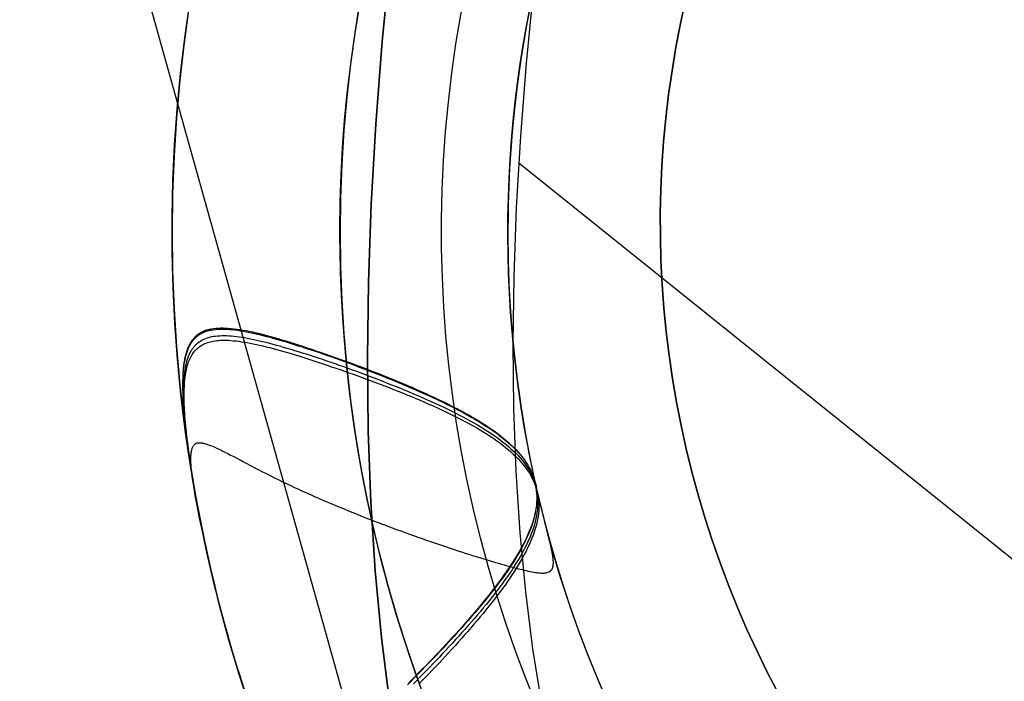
# Model space of a CAD drawing. Extents: x 5157 to 5867, y -156 to 1031.
# Tile 62 of 87: x 5523.38 to 5526.36, y 687.42 to 689.42. Entities that reach past the tile are written whole.
import ezdxf

# ---------------------------------------------------------------- set-up
doc = ezdxf.new("R2010")
doc.units = 0
doc.layers.add('1', color=7, linetype='CONTINUOUS')

msp = doc.modelspace()

# ---------------------------------------------------------------- linework, layer by layer
at = {"layer": '1', "color": 39}
msp.add_line((5519.1561, 705.9717, 26.2828), (5525.2976, 684.0135, 26.2828), dxfattribs=at)
at = {"layer": '1', "color": 35}
msp.add_line((5524.8905, 688.9897, 103.5073), (5529.3069, 685.4468, 103.5073), dxfattribs=at)
for points in [[(5524.761, 686.3324), (5524.7315, 686.4083), (5524.7034, 686.486), (5524.6767, 686.5653), (5524.6513, 686.6464), (5524.6274, 686.7292), (5524.6048, 686.8137), (5524.5835, 686.8999), (5524.5637, 686.9879), (5524.5452, 687.0775), (5524.5282, 687.1689), (5524.4981, 687.3569), (5524.4736, 687.5517), (5524.4546, 687.7533), (5524.4411, 687.9619), (5524.4332, 688.1773), (5524.4307, 688.3996), (5524.4338, 688.6288), (5524.4424, 688.8648), (5524.4564, 689.1077), (5524.4761, 689.3575), (5524.5012, 689.6142)], [(5524.5012, 689.6142), (5524.4761, 689.3575), (5524.4564, 689.1077), (5524.4424, 688.8648), (5524.4338, 688.6288), (5524.4307, 688.3996), (5524.4332, 688.1773), (5524.4411, 687.9619), (5524.4546, 687.7533), (5524.4736, 687.5517), (5524.4981, 687.3569), (5524.5282, 687.1689), (5524.5452, 687.0775), (5524.5637, 686.9879), (5524.5835, 686.8999), (5524.6048, 686.8137), (5524.6274, 686.7292), (5524.6513, 686.6464), (5524.6767, 686.5653), (5524.7034, 686.486), (5524.7315, 686.4083), (5524.761, 686.3324)], [(5524.9594, 687.3506), (5524.9327, 687.5173), (5524.911, 687.6902), (5524.8941, 687.8691), (5524.8822, 688.0541), (5524.8751, 688.2453), (5524.8729, 688.4425), (5524.8756, 688.6458), (5524.8833, 688.8552), (5524.8958, 689.0707), (5524.9132, 689.2924), (5524.9354, 689.5201)]]:
    msp.add_lwpolyline(points, dxfattribs=at)
for points in [[(5523.9474, 687.7956, 104.0162), (5523.9421, 687.8194, 104.016), (5523.9377, 687.8397, 104.0154), (5523.9334, 687.8593, 104.0144), (5523.9294, 687.8782, 104.0131), (5523.9256, 687.8963, 104.0114), (5523.922, 687.9136, 104.0094), (5523.9186, 687.9303, 104.0071), (5523.9154, 687.9462, 104.0044), (5523.9125, 687.9614, 104.0014), (5523.9098, 687.9759, 103.9981), (5523.9073, 687.9897, 103.9944), (5523.9062, 687.9964, 103.9925), (5523.9051, 688.0029, 103.9905), (5523.9041, 688.0092, 103.9884), (5523.9031, 688.0154, 103.9862), (5523.9022, 688.0214, 103.984), (5523.9013, 688.0272, 103.9817), (5523.9005, 688.0329, 103.9793), (5523.8998, 688.0384, 103.9768), (5523.8991, 688.0437, 103.9743), (5523.8985, 688.0489, 103.9717), (5523.8979, 688.054, 103.969), (5523.8974, 688.0588, 103.9663), (5523.8969, 688.0636, 103.9635), (5523.8966, 688.0681, 103.9606), (5523.8962, 688.0726, 103.9577), (5523.896, 688.0768, 103.9547), (5523.8957, 688.081, 103.9517), (5523.8956, 688.0849, 103.9485), (5523.8955, 688.0888, 103.9454), (5523.8955, 688.0924, 103.9421), (5523.8955, 688.096, 103.9388), (5523.8956, 688.0994, 103.9354), (5523.8958, 688.1026, 103.932), (5523.896, 688.1057, 103.9285), (5523.8962, 688.1087, 103.925), (5523.8966, 688.1116, 103.9214), (5523.897, 688.1143, 103.9177), (5523.8974, 688.1168, 103.914), (5523.898, 688.1193, 103.9102), (5523.8985, 688.1216, 103.9064), (5523.8992, 688.1237, 103.9025), (5523.8999, 688.1258, 103.8986), (5523.9007, 688.1277, 103.8946), (5523.9015, 688.1295, 103.8905), (5523.9024, 688.1311, 103.8865), (5523.9034, 688.1326, 103.8823), (5523.9044, 688.1341, 103.8781), (5523.9055, 688.1353, 103.8739), (5523.9066, 688.1365, 103.8696), (5523.9078, 688.1375, 103.8653), (5523.9091, 688.1385, 103.8609), (5523.9105, 688.1393, 103.8565), (5523.9119, 688.14, 103.8521), (5523.9134, 688.1405, 103.8476), (5523.915, 688.141, 103.843), (5523.9167, 688.1414, 103.8385), (5523.9184, 688.1416, 103.8338), (5523.9203, 688.1418, 103.8292), (5523.9222, 688.1418, 103.8245), (5523.9242, 688.1417, 103.8198), (5523.9263, 688.1416, 103.8151), (5523.9285, 688.1413, 103.8103), (5523.9308, 688.141, 103.8056), (5523.9332, 688.1405, 103.8008), (5523.9357, 688.1399, 103.7959), (5523.9382, 688.1393, 103.7911), (5523.9408, 688.1386, 103.7862), (5523.9436, 688.1377, 103.7814), (5523.9464, 688.1368, 103.7765), (5523.9493, 688.1358, 103.7716), (5523.9553, 688.1335, 103.7618), (5523.9617, 688.1309, 103.7519), (5523.9684, 688.128, 103.7421), (5523.9755, 688.1248, 103.7323), (5523.983, 688.1213, 103.7225), (5523.9907, 688.1175, 103.7127), (5523.9989, 688.1134, 103.703), (5524.0073, 688.1091, 103.6934), (5524.0161, 688.1046, 103.6838), (5524.0253, 688.0998, 103.6744), (5524.0348, 688.0948, 103.665), (5524.0447, 688.0896, 103.6558), (5524.0549, 688.0842, 103.6468), (5524.0654, 688.0786, 103.6379), (5524.0763, 688.0729, 103.6291), (5524.0876, 688.067, 103.6206), (5524.0991, 688.0609, 103.6123), (5524.1111, 688.0548, 103.6041), (5524.1234, 688.0485, 103.5963), (5524.136, 688.0421, 103.5886), (5524.1489, 688.0356, 103.5813), (5524.1623, 688.0291, 103.5742), (5524.1759, 688.0224, 103.5674), (5524.1872, 688.0171, 103.5622), (5524.1986, 688.0117, 103.5571), (5524.2102, 688.0063, 103.5524), (5524.2219, 688.0008, 103.5478), (5524.2339, 687.9954, 103.5435), (5524.246, 687.9899, 103.5395), (5524.2582, 687.9845, 103.5356), (5524.2705, 687.979, 103.532), (5524.283, 687.9735, 103.5287), (5524.2956, 687.9681, 103.5256), (5524.3083, 687.9626, 103.5227), (5524.3211, 687.9572, 103.5201), (5524.334, 687.9518, 103.5177), (5524.347, 687.9463, 103.5156), (5524.3601, 687.941, 103.5138), (5524.3732, 687.9356, 103.5122), (5524.3863, 687.9303, 103.5108), (5524.3995, 687.9249, 103.5097), (5524.4128, 687.9197, 103.5089), (5524.426, 687.9144, 103.5083), (5524.4393, 687.9092, 103.508), (5524.4526, 687.9041, 103.508), (5524.4659, 687.899, 103.5082), (5524.4792, 687.8939, 103.5088), (5524.4924, 687.8889, 103.5095), (5524.5057, 687.884, 103.5106), (5524.5188, 687.8791, 103.5119), (5524.532, 687.8743, 103.5135), (5524.5451, 687.8695, 103.5154), (5524.5581, 687.8649, 103.5175), (5524.571, 687.8603, 103.52), (5524.5839, 687.8557, 103.5227), (5524.5967, 687.8513, 103.5257), (5524.6093, 687.8469, 103.529), (5524.6218, 687.8426, 103.5325), (5524.6342, 687.8384, 103.5363), (5524.6464, 687.8342, 103.5403), (5524.6585, 687.8301, 103.5446), (5524.6705, 687.8261, 103.5491), (5524.6823, 687.8222, 103.5538), (5524.6939, 687.8184, 103.5587), (5524.7054, 687.8146, 103.5638), (5524.7167, 687.8109, 103.5691), (5524.7278, 687.8073, 103.5746), (5524.7387, 687.8038, 103.5804), (5524.7495, 687.8004, 103.5862), (5524.7601, 687.7971, 103.5923), (5524.7705, 687.7938, 103.5985), (5524.7807, 687.7907, 103.6049), (5524.7906, 687.7876, 103.6114), (5524.8004, 687.7847, 103.618), (5524.81, 687.7818, 103.6248), (5524.8193, 687.7791, 103.6317), (5524.8285, 687.7764, 103.6388), (5524.8374, 687.7738, 103.6459), (5524.846, 687.7714, 103.6532), (5524.8545, 687.769, 103.6605), (5524.8626, 687.7668, 103.668), (5524.8706, 687.7647, 103.6755), (5524.8783, 687.7626, 103.6831), (5524.8857, 687.7607, 103.6908), (5524.8929, 687.7589, 103.6985), (5524.8998, 687.7572, 103.7063), (5524.9064, 687.7556, 103.7141), (5524.9128, 687.7542, 103.722), (5524.9189, 687.7528, 103.7299), (5524.9247, 687.7516, 103.7377), (5524.9303, 687.7505, 103.7456), (5524.9356, 687.7496, 103.7535), (5524.9407, 687.7487, 103.7614), (5524.9455, 687.7481, 103.7692), (5524.9501, 687.7475, 103.777), (5524.9544, 687.7471, 103.7848), (5524.9585, 687.7469, 103.7926), (5524.9623, 687.7468, 103.8003), (5524.966, 687.7469, 103.808), (5524.9694, 687.7472, 103.8156), (5524.9725, 687.7476, 103.8231), (5524.9755, 687.7482, 103.8306), (5524.9782, 687.749, 103.838), (5524.9807, 687.75, 103.8454), (5524.9819, 687.7505, 103.849), (5524.983, 687.7511, 103.8526), (5524.984, 687.7518, 103.8562), (5524.9851, 687.7525, 103.8598), (5524.986, 687.7532, 103.8633), (5524.9869, 687.754, 103.8669), (5524.9878, 687.7549, 103.8703), (5524.9886, 687.7558, 103.8738), (5524.9893, 687.7568, 103.8773), (5524.99, 687.7578, 103.8807), (5524.9907, 687.7589, 103.884), (5524.9913, 687.76, 103.8874), (5524.9919, 687.7612, 103.8907), (5524.9924, 687.7624, 103.894), (5524.9928, 687.7637, 103.8973), (5524.9932, 687.765, 103.9005), (5524.9936, 687.7664, 103.9037), (5524.9939, 687.7679, 103.9068), (5524.9942, 687.7694, 103.91), (5524.9944, 687.771, 103.9131), (5524.9946, 687.7726, 103.9161), (5524.9947, 687.7743, 103.9191), (5524.9948, 687.7761, 103.9221), (5524.9948, 687.7779, 103.925), (5524.9948, 687.7798, 103.9279), (5524.9948, 687.7817, 103.9308), (5524.9947, 687.7837, 103.9336), (5524.9945, 687.7858, 103.9364), (5524.9943, 687.7879, 103.9391), (5524.9941, 687.7901, 103.9418), (5524.9938, 687.7924, 103.9444), (5524.9935, 687.7947, 103.947), (5524.9932, 687.7972, 103.9496), (5524.9928, 687.7998, 103.952), (5524.9923, 687.8024, 103.9544), (5524.9919, 687.8051, 103.9568), (5524.9914, 687.808, 103.9591), (5524.9908, 687.8109, 103.9613), (5524.9902, 687.8139, 103.9635), (5524.9896, 687.817, 103.9657), (5524.9889, 687.8202, 103.9678), (5524.9882, 687.8234, 103.9698), (5524.9875, 687.8268, 103.9718), (5524.9867, 687.8302, 103.9737), (5524.9859, 687.8337, 103.9756), (5524.9851, 687.8373, 103.9774), (5524.9843, 687.841, 103.9792), (5524.9834, 687.8448, 103.981), (5524.9824, 687.8487, 103.9826), (5524.9815, 687.8526, 103.9843), (5524.9795, 687.8607, 103.9874), (5524.9775, 687.8691, 103.9904), (5524.9753, 687.8778, 103.9931), (5524.973, 687.8869, 103.9957), (5524.9707, 687.8962, 103.9981), (5524.9683, 687.9058, 104.0004), (5524.9658, 687.9157, 104.0024), (5524.9632, 687.9259, 104.0043), (5524.9606, 687.9363, 104.0061), (5524.958, 687.947, 104.0077), (5524.9525, 687.9692, 104.0104), (5524.947, 687.9924, 104.0126), (5524.9413, 688.0166, 104.0142), (5524.9357, 688.0416, 104.0154), (5524.9301, 688.0675, 104.016), (5524.9247, 688.0942, 104.0162), (5524.9047, 688.2029, 104.0162), (5524.8883, 688.3122, 104.0162), (5524.8753, 688.422, 104.0162), (5524.8659, 688.5321, 104.0162), (5524.8599, 688.6425, 104.0162), (5524.8574, 688.7529, 104.0162), (5524.8583, 688.8635, 104.0162), (5524.8628, 688.9739, 104.0162), (5524.8706, 689.0842, 104.0162), (5524.8819, 689.1941, 104.0162), (5524.8967, 689.3036, 104.0162), (5524.9149, 689.4126, 104.0162), (5524.9365, 689.521, 104.0162)], [(5523.9488, 687.7895, 104.0163), (5523.9405, 687.8271, 104.0166), (5523.9326, 687.8642, 104.0176), (5523.9252, 687.9007, 104.0192), (5523.9182, 687.9366, 104.0215), (5523.9117, 687.9718, 104.0244), (5523.9057, 688.0062, 104.0279), (5523.9001, 688.0396, 104.032), (5523.895, 688.0721, 104.0367), (5523.8903, 688.1035, 104.0421), (5523.8862, 688.1338, 104.048), (5523.8826, 688.1628, 104.0545), (5523.8794, 688.1905, 104.0615), (5523.878, 688.2038, 104.0652), (5523.8768, 688.2168, 104.0691), (5523.8757, 688.2294, 104.0731), (5523.8747, 688.2417, 104.0773), (5523.8738, 688.2535, 104.0815), (5523.8731, 688.265, 104.086), (5523.8725, 688.276, 104.0905), (5523.872, 688.2866, 104.0952), (5523.8717, 688.298, 104.1006), (5523.8715, 688.3091, 104.1062), (5523.8714, 688.3198, 104.1119), (5523.8715, 688.3302, 104.1178), (5523.8718, 688.3402, 104.1238), (5523.8722, 688.3498, 104.13), (5523.8728, 688.3591, 104.1363), (5523.8735, 688.368, 104.1428), (5523.8745, 688.3766, 104.1494), (5523.8756, 688.3848, 104.1561), (5523.8762, 688.3888, 104.1595), (5523.8769, 688.3927, 104.1629), (5523.8776, 688.3965, 104.1664), (5523.8784, 688.4002, 104.1699), (5523.8792, 688.4039, 104.1734), (5523.8801, 688.4075, 104.1769), (5523.881, 688.411, 104.1805), (5523.8819, 688.4144, 104.1841), (5523.8829, 688.4177, 104.1877), (5523.884, 688.4209, 104.1913), (5523.8851, 688.4241, 104.195), (5523.8863, 688.4272, 104.1987), (5523.8875, 688.4302, 104.2024), (5523.8887, 688.4331, 104.2061), (5523.89, 688.4359, 104.2099), (5523.8914, 688.4387, 104.2136), (5523.8928, 688.4414, 104.2174), (5523.8943, 688.444, 104.2212), (5523.8958, 688.4465, 104.225), (5523.8974, 688.449, 104.2289), (5523.899, 688.4514, 104.2327), (5523.9007, 688.4537, 104.2366), (5523.9024, 688.4559, 104.2404), (5523.9042, 688.458, 104.2443), (5523.906, 688.4601, 104.2482), (5523.9079, 688.4621, 104.2522), (5523.9099, 688.464, 104.2561), (5523.9119, 688.4659, 104.26), (5523.914, 688.4677, 104.264), (5523.9161, 688.4694, 104.2679), (5523.9183, 688.471, 104.2719), (5523.9205, 688.4726, 104.2759), (5523.9228, 688.4741, 104.2799), (5523.9252, 688.4755, 104.2839), (5523.9276, 688.4768, 104.2878), (5523.9301, 688.4781, 104.2918), (5523.9327, 688.4793, 104.2959), (5523.9353, 688.4805, 104.2999), (5523.9379, 688.4815, 104.3039), (5523.9406, 688.4825, 104.3079), (5523.9434, 688.4835, 104.3119), (5523.9463, 688.4843, 104.3159), (5523.9492, 688.4851, 104.3199), (5523.9522, 688.4858, 104.324), (5523.9552, 688.4865, 104.328), (5523.9583, 688.4871, 104.332), (5523.9648, 688.4881, 104.34), (5523.9715, 688.4889, 104.3479), (5523.9785, 688.4894, 104.3559), (5523.9858, 688.4896, 104.3637), (5523.9933, 688.4896, 104.3715), (5524.0011, 688.4894, 104.3792), (5524.0091, 688.4889, 104.3868), (5524.0175, 688.4883, 104.3943), (5524.026, 688.4874, 104.4017), (5524.0349, 688.4862, 104.409), (5524.044, 688.4849, 104.4162), (5524.0533, 688.4834, 104.4232), (5524.0629, 688.4816, 104.4301), (5524.0727, 688.4797, 104.4368), (5524.0828, 688.4775, 104.4434), (5524.0931, 688.4752, 104.4498), (5524.1036, 688.4727, 104.456), (5524.1144, 688.47, 104.462), (5524.1254, 688.4671, 104.4678), (5524.1366, 688.4641, 104.4733), (5524.1481, 688.4609, 104.4787), (5524.1598, 688.4575, 104.4838), (5524.1717, 688.454, 104.4886), (5524.1838, 688.4504, 104.4932), (5524.1961, 688.4465, 104.4975), (5524.2087, 688.4426, 104.5016), (5524.2214, 688.4385, 104.5054), (5524.2343, 688.4343, 104.5088), (5524.2475, 688.4299, 104.512), (5524.2609, 688.4254, 104.5148), (5524.2744, 688.4208, 104.5173), (5524.2881, 688.4161, 104.5195), (5524.302, 688.4113, 104.5213), (5524.3161, 688.4064, 104.5227), (5524.3303, 688.4014, 104.5237), (5524.3446, 688.3963, 104.5244), (5524.359, 688.3911, 104.5246), (5524.3735, 688.3858, 104.5245), (5524.3881, 688.3805, 104.524), (5524.4028, 688.375, 104.5232), (5524.4176, 688.3695, 104.5219), (5524.4324, 688.3638, 104.5203), (5524.4472, 688.3582, 104.5182), (5524.462, 688.3524, 104.5158), (5524.4769, 688.3465, 104.513), (5524.4917, 688.3406, 104.5098), (5524.5065, 688.3346, 104.5062), (5524.5213, 688.3285, 104.5022), (5524.536, 688.3224, 104.4979), (5524.5507, 688.3162, 104.4931), (5524.5653, 688.3099, 104.4879), (5524.5798, 688.3036, 104.4824), (5524.5942, 688.2972, 104.4764), (5524.6085, 688.2908, 104.47), (5524.6226, 688.2843, 104.4632), (5524.6367, 688.2777, 104.4561), (5524.6505, 688.2711, 104.4485), (5524.6642, 688.2645, 104.4405), (5524.6777, 688.2578, 104.4321), (5524.6911, 688.251, 104.4233), (5524.7042, 688.2442, 104.4141), (5524.7171, 688.2374, 104.4045), (5524.7298, 688.2305, 104.3945), (5524.7413, 688.224, 104.3848), (5524.7526, 688.2175, 104.3747), (5524.7637, 688.211, 104.3644), (5524.7745, 688.2044, 104.3537), (5524.785, 688.1977, 104.3427), (5524.7952, 688.191, 104.3314), (5524.8052, 688.1843, 104.3199), (5524.8148, 688.1775, 104.3081), (5524.8242, 688.1706, 104.296), (5524.8332, 688.1637, 104.2837), (5524.842, 688.1567, 104.2712), (5524.8504, 688.1497, 104.2585), (5524.8585, 688.1426, 104.2455), (5524.8663, 688.1354, 104.2324), (5524.8738, 688.1282, 104.2191), (5524.8809, 688.1209, 104.2056), (5524.8877, 688.1135, 104.1919), (5524.8941, 688.1061, 104.1781), (5524.9002, 688.0986, 104.1641), (5524.9059, 688.091, 104.1501), (5524.9113, 688.0833, 104.1359), (5524.9163, 688.0756, 104.1216), (5524.9209, 688.0678, 104.1072), (5524.9251, 688.0599, 104.0927), (5524.9289, 688.0519, 104.0782), (5524.9324, 688.0439, 104.0636), (5524.9355, 688.0357, 104.049), (5524.9381, 688.0275, 104.0343), (5524.9404, 688.0192, 104.0196), (5524.9422, 688.0108, 104.0049), (5524.9436, 688.0023, 103.9902), (5524.9446, 687.9938, 103.9755), (5524.9452, 687.9851, 103.9608), (5524.9453, 687.9763, 103.9462), (5524.9451, 687.9674, 103.9317), (5524.9444, 687.9585, 103.9173), (5524.9434, 687.9494, 103.9029), (5524.9419, 687.9402, 103.8887), (5524.9401, 687.9309, 103.8746), (5524.9379, 687.9216, 103.8607), (5524.9354, 687.9121, 103.8468), (5524.9325, 687.9025, 103.8332), (5524.9293, 687.8929, 103.8197), (5524.9257, 687.8832, 103.8063), (5524.9218, 687.8734, 103.7931), (5524.9175, 687.8635, 103.7802), (5524.913, 687.8535, 103.7674), (5524.9081, 687.8435, 103.7548), (5524.9029, 687.8334, 103.7425), (5524.8975, 687.8232, 103.7303), (5524.8917, 687.8129, 103.7185), (5524.8857, 687.8026, 103.7068), (5524.8794, 687.7922, 103.6954), (5524.8728, 687.7817, 103.6843), (5524.866, 687.7712, 103.6735), (5524.8589, 687.7606, 103.663), (5524.8515, 687.75, 103.6527), (5524.844, 687.7393, 103.6428), (5524.8362, 687.7285, 103.6331), (5524.8282, 687.7177, 103.6239), (5524.82, 687.7068, 103.6149), (5524.8115, 687.6959, 103.6063), (5524.8029, 687.6849, 103.598), (5524.7941, 687.6739, 103.5902), (5524.7851, 687.6629, 103.5826), (5524.776, 687.6518, 103.5755), (5524.7668, 687.6407, 103.5688), (5524.7574, 687.6296, 103.5624), (5524.7479, 687.6185, 103.5564), (5524.7383, 687.6074, 103.5507), (5524.7286, 687.5963, 103.5454), (5524.7188, 687.5852, 103.5405), (5524.7089, 687.5741, 103.5359), (5524.699, 687.563, 103.5317), (5524.689, 687.552, 103.5279), (5524.6789, 687.541, 103.5244), (5524.6688, 687.5301, 103.5212), (5524.6587, 687.5192, 103.5184), (5524.6485, 687.5084, 103.5159), (5524.6383, 687.4976, 103.5138), (5524.6281, 687.4869, 103.512), (5524.6179, 687.4762, 103.5105), (5524.6076, 687.4657, 103.5094), (5524.5974, 687.4552, 103.5086), (5524.5872, 687.4449, 103.5081), (5524.5771, 687.4346, 103.508), (5524.5669, 687.4244, 103.5081), (5524.5568, 687.4144, 103.5086)], [(5524.0541, 687.4072, 103.9748), (5524.0494, 687.4209, 103.9785), (5524.0448, 687.435, 103.9821), (5524.0354, 687.4645, 103.9888), (5524.0259, 687.4955, 103.9947), (5524.0161, 687.5281, 104), (5524.0063, 687.5625, 104.0045), (5523.9964, 687.5988, 104.0082), (5523.9865, 687.6366, 104.0113), (5523.9767, 687.6757, 104.0135), (5523.9669, 687.7158, 104.0151), (5523.9574, 687.7566, 104.0159), (5523.9482, 687.7977, 104.016), (5523.9392, 687.839, 104.0154), (5523.9306, 687.8801, 104.014), (5523.9224, 687.9207, 104.0119), (5523.9147, 687.9605, 104.0091), (5523.9076, 687.9992, 104.0056), (5523.9011, 688.0366, 104.0014), (5523.8952, 688.0723, 103.9964), (5523.8901, 688.1061, 103.9907), (5523.8878, 688.1222, 103.9876), (5523.8857, 688.1376, 103.9844), (5523.8838, 688.1526, 103.9809), (5523.8821, 688.1672, 103.9773), (5523.8804, 688.1815, 103.9735), (5523.8789, 688.1953, 103.9695), (5523.8775, 688.2088, 103.9654), (5523.8763, 688.222, 103.9611), (5523.8751, 688.2348, 103.9566), (5523.8742, 688.2472, 103.952), (5523.8734, 688.2593, 103.9472), (5523.8727, 688.2711, 103.9423), (5523.8721, 688.2825, 103.9372), (5523.8717, 688.2935, 103.932), (5523.8715, 688.3042, 103.9266), (5523.8714, 688.3146, 103.9212), (5523.8715, 688.3247, 103.9155), (5523.8717, 688.3344, 103.9098), (5523.8721, 688.3437, 103.9039), (5523.8726, 688.3528, 103.8979), (5523.8733, 688.3615, 103.8918), (5523.8742, 688.3699, 103.8855), (5523.8752, 688.378, 103.8792), (5523.8764, 688.3858, 103.8727), (5523.8778, 688.3932, 103.8661), (5523.8786, 688.3968, 103.8628), (5523.8794, 688.4004, 103.8594), (5523.8802, 688.4038, 103.8561), (5523.8811, 688.4072, 103.8526), (5523.882, 688.4105, 103.8492), (5523.883, 688.4137, 103.8458), (5523.884, 688.4169, 103.8423), (5523.8851, 688.42, 103.8388), (5523.8862, 688.423, 103.8353), (5523.8873, 688.4259, 103.8317), (5523.8886, 688.4287, 103.8281), (5523.8898, 688.4315, 103.8245), (5523.8911, 688.4342, 103.8209), (5523.8924, 688.4368, 103.8173), (5523.8938, 688.4394, 103.8136), (5523.8953, 688.4419, 103.81), (5523.8967, 688.4443, 103.8063), (5523.8983, 688.4466, 103.8026), (5523.8999, 688.4489, 103.7988), (5523.9015, 688.4511, 103.7951), (5523.9032, 688.4532, 103.7913), (5523.9049, 688.4552, 103.7875), (5523.9067, 688.4572, 103.7837), (5523.9086, 688.4591, 103.7799), (5523.9105, 688.461, 103.7761), (5523.9125, 688.4627, 103.7723), (5523.9145, 688.4644, 103.7684), (5523.9165, 688.4661, 103.7646), (5523.9187, 688.4676, 103.7607), (5523.9209, 688.4691, 103.7568), (5523.9231, 688.4706, 103.7529), (5523.9254, 688.472, 103.749), (5523.9278, 688.4733, 103.7452), (5523.9302, 688.4745, 103.7413), (5523.9326, 688.4757, 103.7374), (5523.9352, 688.4768, 103.7335), (5523.9404, 688.4788, 103.7257), (5523.9458, 688.4806, 103.7179), (5523.9515, 688.4821, 103.7101), (5523.9574, 688.4834, 103.7024), (5523.9635, 688.4845, 103.6946), (5523.9698, 688.4853, 103.687), (5523.9764, 688.4858, 103.6793), (5523.9832, 688.4862, 103.6717), (5523.9903, 688.4863, 103.6642), (5523.9976, 688.4863, 103.6568), (5524.0051, 688.486, 103.6494), (5524.0129, 688.4854, 103.6421), (5524.0209, 688.4847, 103.6349), (5524.0291, 688.4838, 103.6279), (5524.0376, 688.4827, 103.6209), (5524.0463, 688.4813, 103.6141), (5524.0552, 688.4798, 103.6074), (5524.0644, 688.4781, 103.6008), (5524.0739, 688.4762, 103.5943), (5524.0835, 688.4742, 103.5881), (5524.0935, 688.4719, 103.582), (5524.1036, 688.4695, 103.576), (5524.1141, 688.4669, 103.5702), (5524.1247, 688.4642, 103.5647), (5524.1357, 688.4613, 103.5593), (5524.1468, 688.4582, 103.5542), (5524.1582, 688.455, 103.5493), (5524.1698, 688.4517, 103.5447), (5524.1816, 688.4482, 103.5403), (5524.1937, 688.4446, 103.5361), (5524.2059, 688.4409, 103.5322), (5524.2183, 688.437, 103.5286), (5524.2308, 688.433, 103.5252), (5524.2436, 688.4289, 103.5222), (5524.2565, 688.4246, 103.5194), (5524.2695, 688.4203, 103.5169), (5524.2827, 688.4158, 103.5147), (5524.296, 688.4112, 103.5128), (5524.3095, 688.4066, 103.5112), (5524.323, 688.4018, 103.5099), (5524.3367, 688.3969, 103.5089), (5524.3505, 688.3919, 103.5083), (5524.3643, 688.3869, 103.508), (5524.3782, 688.3817, 103.508), (5524.3922, 688.3765, 103.5084), (5524.4063, 688.3712, 103.5091), (5524.4204, 688.3658, 103.5102), (5524.4346, 688.3603, 103.5117), (5524.4488, 688.3548, 103.5135), (5524.463, 688.3492, 103.5157), (5524.4772, 688.3435, 103.5183), (5524.4914, 688.3378, 103.5213), (5524.5057, 688.332, 103.5247), (5524.5199, 688.3262, 103.5285), (5524.5341, 688.3203, 103.5327), (5524.5483, 688.3144, 103.5373), (5524.5624, 688.3084, 103.5423), (5524.5764, 688.3024, 103.5477), (5524.5903, 688.2963, 103.5536), (5524.6041, 688.2902, 103.5598), (5524.6178, 688.2841, 103.5665), (5524.6313, 688.2779, 103.5735), (5524.6447, 688.2716, 103.5809), (5524.658, 688.2653, 103.5887), (5524.6711, 688.2589, 103.5968), (5524.684, 688.2525, 103.6053), (5524.6967, 688.2461, 103.6141), (5524.7092, 688.2396, 103.6233), (5524.7215, 688.233, 103.6328), (5524.7336, 688.2264, 103.6427), (5524.7455, 688.2197, 103.6528), (5524.7571, 688.213, 103.6633), (5524.7685, 688.2062, 103.674), (5524.7796, 688.1993, 103.6851), (5524.7904, 688.1924, 103.6965), (5524.801, 688.1855, 103.7081), (5524.8113, 688.1785, 103.72), (5524.8212, 688.1714, 103.7322), (5524.8308, 688.1642, 103.7446), (5524.8401, 688.157, 103.7573), (5524.8491, 688.1498, 103.7702), (5524.8577, 688.1424, 103.7834), (5524.8659, 688.135, 103.7968), (5524.8738, 688.1276, 103.8104), (5524.8813, 688.1201, 103.8243), (5524.8883, 688.1125, 103.8383), (5524.895, 688.1048, 103.8526), (5524.9013, 688.0971, 103.867), (5524.9071, 688.0893, 103.8816), (5524.9125, 688.0813, 103.8963), (5524.9174, 688.0733, 103.9111), (5524.9219, 688.0653, 103.926), (5524.926, 688.0571, 103.941), (5524.9297, 688.0488, 103.956), (5524.933, 688.0405, 103.9711), (5524.9358, 688.032, 103.9863), (5524.9383, 688.0235, 104.0015), (5524.9403, 688.0149, 104.0167), (5524.9419, 688.0061, 104.0319), (5524.9431, 687.9973, 104.0471), (5524.9439, 687.9884, 104.0622), (5524.9444, 687.9794, 104.0773), (5524.9444, 687.9704, 104.0924), (5524.944, 687.9612, 104.1074), (5524.9432, 687.9519, 104.1223), (5524.9421, 687.9426, 104.1371), (5524.9406, 687.9331, 104.1518), (5524.9386, 687.9235, 104.1664), (5524.9363, 687.9139, 104.1808), (5524.9337, 687.9042, 104.1951), (5524.9306, 687.8943, 104.2092), (5524.9272, 687.8844, 104.2232), (5524.9234, 687.8744, 104.2369), (5524.9192, 687.8643, 104.2504), (5524.9147, 687.8541, 104.2637), (5524.9098, 687.8438, 104.2768), (5524.9046, 687.8333, 104.2896), (5524.899, 687.8228, 104.3021), (5524.8931, 687.8122, 104.3144), (5524.8865, 687.8011, 104.3268), (5524.8797, 687.7899, 104.3389), (5524.8726, 687.7787, 104.3506), (5524.8651, 687.7673, 104.3619), (5524.8574, 687.7558, 104.3729), (5524.8494, 687.7443, 104.3835), (5524.8411, 687.7327, 104.3938), (5524.8326, 687.7211, 104.4037), (5524.8238, 687.7094, 104.4132), (5524.8148, 687.6976, 104.4224), (5524.8056, 687.6858, 104.4312), (5524.7962, 687.674, 104.4396), (5524.7867, 687.6622, 104.4476), (5524.7769, 687.6503, 104.4553), (5524.767, 687.6384, 104.4626), (5524.7569, 687.6265, 104.4694), (5524.7467, 687.6147, 104.4759), (5524.7363, 687.6028, 104.4821), (5524.7258, 687.5909, 104.4878), (5524.7153, 687.5791, 104.4931), (5524.7046, 687.5673, 104.498), (5524.6939, 687.5555, 104.5025), (5524.683, 687.5437, 104.5067), (5524.6722, 687.532, 104.5104), (5524.6613, 687.5204, 104.5137), (5524.6503, 687.5088, 104.5166), (5524.6393, 687.4973, 104.519), (5524.6284, 687.4859, 104.5211), (5524.6174, 687.4745, 104.5228), (5524.6064, 687.4632, 104.524), (5524.5955, 687.452, 104.5248), (5524.5846, 687.4409, 104.5252), (5524.5738, 687.43, 104.5251), (5524.5631, 687.4191, 104.5247), (5524.5524, 687.4084, 104.5239)], [(5523.9541, 687.766, 104.0162), (5523.9458, 687.8026, 104.0165), (5523.938, 687.8386, 104.0174), (5523.9306, 687.8738, 104.0188), (5523.9236, 687.9083, 104.0208), (5523.9171, 687.9419, 104.0234), (5523.9111, 687.9746, 104.0266), (5523.9055, 688.0064, 104.0303), (5523.9004, 688.0373, 104.0345), (5523.8957, 688.0671, 104.0393), (5523.8915, 688.0959, 104.0446), (5523.8878, 688.1235, 104.0505), (5523.8845, 688.15, 104.0569), (5523.8816, 688.1753, 104.0637), (5523.8804, 688.1874, 104.0673), (5523.8792, 688.1993, 104.0711), (5523.8782, 688.2108, 104.075), (5523.8773, 688.222, 104.0789), (5523.8765, 688.2329, 104.0831), (5523.8758, 688.2434, 104.0873), (5523.8752, 688.2543, 104.0919), (5523.8747, 688.2648, 104.0967), (5523.8743, 688.2751, 104.1016), (5523.8741, 688.2851, 104.1067), (5523.874, 688.2948, 104.1119), (5523.874, 688.3042, 104.1172), (5523.8742, 688.3132, 104.1226), (5523.8745, 688.322, 104.1281), (5523.8749, 688.3306, 104.1338), (5523.8755, 688.3388, 104.1396), (5523.8762, 688.3467, 104.1454), (5523.8771, 688.3544, 104.1514), (5523.8781, 688.3618, 104.1575), (5523.8792, 688.3689, 104.1636), (5523.8805, 688.3758, 104.1699), (5523.882, 688.3823, 104.1762), (5523.8836, 688.3886, 104.1827), (5523.8854, 688.3947, 104.1892), (5523.8874, 688.4005, 104.1957), (5523.8895, 688.406, 104.2024), (5523.8906, 688.4086, 104.2058), (5523.8918, 688.4112, 104.2091), (5523.893, 688.4138, 104.2125), (5523.8942, 688.4162, 104.2159), (5523.8955, 688.4186, 104.2193), (5523.8969, 688.421, 104.2228), (5523.8982, 688.4232, 104.2262), (5523.8997, 688.4255, 104.2297), (5523.9011, 688.4276, 104.2332), (5523.9027, 688.4297, 104.2367), (5523.9042, 688.4317, 104.2402), (5523.9058, 688.4337, 104.2437), (5523.9075, 688.4356, 104.2472), (5523.9091, 688.4375, 104.2507), (5523.9109, 688.4392, 104.2543), (5523.9127, 688.441, 104.2578), (5523.9145, 688.4426, 104.2614), (5523.9164, 688.4442, 104.265), (5523.9203, 688.4473, 104.2722), (5523.9244, 688.4501, 104.2794), (5523.9287, 688.4527, 104.2866), (5523.9332, 688.455, 104.2939), (5523.9379, 688.4571, 104.3012), (5523.9428, 688.459, 104.3085), (5523.9479, 688.4607, 104.3158), (5523.9532, 688.4621, 104.3231), (5523.9588, 688.4634, 104.3303), (5523.9646, 688.4644, 104.3376), (5523.9705, 688.4652, 104.3448), (5523.9767, 688.4658, 104.3519), (5523.9831, 688.4663, 104.3591), (5523.9897, 688.4665, 104.3661), (5523.9965, 688.4665, 104.3732), (5524.0036, 688.4664, 104.3801), (5524.0108, 688.466, 104.387), (5524.0182, 688.4655, 104.3938), (5524.0259, 688.4648, 104.4005), (5524.0337, 688.4639, 104.4071), (5524.0418, 688.4629, 104.4136), (5524.05, 688.4616, 104.42), (5524.0585, 688.4603, 104.4263), (5524.0672, 688.4587, 104.4324), (5524.076, 688.457, 104.4385), (5524.0851, 688.4551, 104.4443), (5524.0944, 688.4531, 104.4501), (5524.1039, 688.4509, 104.4557), (5524.1136, 688.4486, 104.4611), (5524.1235, 688.4462, 104.4664), (5524.1335, 688.4436, 104.4714), (5524.1438, 688.4408, 104.4763), (5524.1543, 688.438, 104.481), (5524.165, 688.435, 104.4856), (5524.1759, 688.4319, 104.4899), (5524.187, 688.4286, 104.494), (5524.1983, 688.4253, 104.4978), (5524.2097, 688.4218, 104.5014), (5524.2214, 688.4182, 104.5048), (5524.2332, 688.4146, 104.5079), (5524.2451, 688.4108, 104.5107), (5524.2572, 688.4069, 104.5133), (5524.2695, 688.4029, 104.5157), (5524.2818, 688.3989, 104.5178), (5524.2943, 688.3947, 104.5196), (5524.307, 688.3905, 104.5211), (5524.3197, 688.3861, 104.5223), (5524.3325, 688.3817, 104.5233), (5524.3454, 688.3772, 104.524), (5524.3584, 688.3726, 104.5244), (5524.3715, 688.3679, 104.5245), (5524.3846, 688.3632, 104.5243), (5524.3978, 688.3584, 104.5238), (5524.4111, 688.3535, 104.523), (5524.4243, 688.3485, 104.5218), (5524.4377, 688.3435, 104.5204), (5524.451, 688.3384, 104.5187), (5524.4643, 688.3333, 104.5166), (5524.4777, 688.3281, 104.5142), (5524.4911, 688.3228, 104.5114), (5524.5044, 688.3175, 104.5084), (5524.5178, 688.3121, 104.505), (5524.5311, 688.3067, 104.5012), (5524.5443, 688.3012, 104.4971), (5524.5576, 688.2957, 104.4926), (5524.5708, 688.2902, 104.4878), (5524.5839, 688.2846, 104.4827), (5524.5969, 688.2789, 104.4771), (5524.6099, 688.2733, 104.4712), (5524.6227, 688.2676, 104.465), (5524.6354, 688.2618, 104.4584), (5524.648, 688.2561, 104.4515), (5524.6604, 688.2502, 104.4442), (5524.6727, 688.2444, 104.4366), (5524.6848, 688.2384, 104.4287), (5524.6967, 688.2325, 104.4204), (5524.7085, 688.2265, 104.4119), (5524.7201, 688.2204, 104.403), (5524.7315, 688.2144, 104.3939), (5524.7427, 688.2082, 104.3845), (5524.7537, 688.202, 104.3748), (5524.7645, 688.1958, 104.3648), (5524.7751, 688.1895, 104.3545), (5524.7854, 688.1832, 104.344), (5524.7955, 688.1768, 104.3333), (5524.8053, 688.1703, 104.3223), (5524.8148, 688.1638, 104.3111), (5524.8241, 688.1573, 104.2996), (5524.8331, 688.1507, 104.2879), (5524.8419, 688.144, 104.276), (5524.8503, 688.1373, 104.2639), (5524.8584, 688.1305, 104.2515), (5524.8662, 688.1236, 104.239), (5524.8737, 688.1167, 104.2263), (5524.8809, 688.1098, 104.2134), (5524.8877, 688.1028, 104.2003), (5524.8942, 688.0957, 104.1871), (5524.9003, 688.0885, 104.1737), (5524.9061, 688.0813, 104.1601), (5524.9114, 688.074, 104.1465), (5524.9164, 688.0667, 104.1327), (5524.9211, 688.0592, 104.1188), (5524.9253, 688.0517, 104.1048), (5524.9292, 688.0441, 104.0907), (5524.9326, 688.0364, 104.0766), (5524.9358, 688.0286, 104.0625), (5524.9385, 688.0208, 104.0483), (5524.9409, 688.0128, 104.034), (5524.9429, 688.0048, 104.0198), (5524.9446, 687.9967, 104.0056), (5524.9459, 687.9886, 103.9913), (5524.9468, 687.9803, 103.9771), (5524.9474, 687.972, 103.9629), (5524.9476, 687.9635, 103.9488), (5524.9475, 687.955, 103.9347), (5524.9471, 687.9464, 103.9207), (5524.9463, 687.9378, 103.9067), (5524.9451, 687.929, 103.8929), (5524.9437, 687.9202, 103.8791), (5524.9418, 687.9113, 103.8655), (5524.9397, 687.9022, 103.852), (5524.9372, 687.8931, 103.8386), (5524.9344, 687.884, 103.8253), (5524.9313, 687.8747, 103.8123), (5524.9278, 687.8654, 103.7994), (5524.924, 687.8559, 103.7866), (5524.9199, 687.8464, 103.7741), (5524.9155, 687.8368, 103.7618), (5524.9107, 687.8271, 103.7496), (5524.9057, 687.8173, 103.7378), (5524.9003, 687.8075, 103.7261), (5524.8947, 687.7975, 103.7147), (5524.8887, 687.7875, 103.7036), (5524.8825, 687.7774, 103.6928), (5524.8761, 687.7672, 103.6822), (5524.8694, 687.757, 103.6719), (5524.8625, 687.7467, 103.6619), (5524.8553, 687.7363, 103.6522), (5524.848, 687.7259, 103.6428), (5524.8404, 687.7154, 103.6337), (5524.8326, 687.7049, 103.6248), (5524.8247, 687.6943, 103.6163), (5524.8165, 687.6837, 103.6081), (5524.8082, 687.6731, 103.6001), (5524.7997, 687.6625, 103.5925), (5524.7911, 687.6518, 103.5852), (5524.7823, 687.6411, 103.5782), (5524.7734, 687.6304, 103.5715), (5524.7644, 687.6197, 103.5651), (5524.7552, 687.609, 103.559), (5524.7459, 687.5983, 103.5533), (5524.7366, 687.5876, 103.5479), (5524.7271, 687.5769, 103.5428), (5524.7176, 687.5662, 103.5381), (5524.708, 687.5555, 103.5336), (5524.6983, 687.5449, 103.5296), (5524.6886, 687.5343, 103.5258), (5524.6788, 687.5237, 103.5224), (5524.669, 687.5132, 103.5194), (5524.6591, 687.5027, 103.5167), (5524.6493, 687.4923, 103.5143), (5524.6394, 687.4819, 103.5123), (5524.6295, 687.4716, 103.5106), (5524.6197, 687.4613, 103.5093), (5524.6099, 687.4511, 103.5084), (5524.6001, 687.441, 103.5077), (5524.5903, 687.431, 103.5074), (5524.5806, 687.4211, 103.5074), (5524.5709, 687.4113, 103.5077)], [(5524.0692, 687.3562, 104.0162), (5524.026, 687.4934, 104.0162), (5523.9872, 687.6319, 104.0162), (5523.9697, 687.701, 104.0159), (5523.9536, 687.7687, 104.0149), (5523.939, 687.8345, 104.0128), (5523.9259, 687.8979, 104.0096), (5523.9143, 687.9585, 104.005), (5523.9091, 687.9875, 104.0021), (5523.9043, 688.0156, 103.9988), (5523.8998, 688.0427, 103.995), (5523.8958, 688.0688, 103.9907), (5523.8922, 688.0938, 103.986), (5523.8889, 688.1176, 103.9807), (5523.886, 688.1403, 103.9749), (5523.8834, 688.1622, 103.9686), (5523.8812, 688.1831, 103.9619), (5523.8802, 688.1932, 103.9583), (5523.8793, 688.2031, 103.9547), (5523.8784, 688.2128, 103.951), (5523.8777, 688.2223, 103.9471), (5523.877, 688.2316, 103.9432), (5523.8765, 688.2406, 103.9392), (5523.876, 688.2495, 103.935), (5523.8756, 688.2581, 103.9308), (5523.8754, 688.2665, 103.9265), (5523.8752, 688.2747, 103.9221), (5523.8751, 688.2827, 103.9176), (5523.8751, 688.2905, 103.9131), (5523.8752, 688.2981, 103.9084), (5523.8754, 688.3055, 103.9037), (5523.8757, 688.3127, 103.8989), (5523.8761, 688.3197, 103.894), (5523.8766, 688.3265, 103.8891), (5523.8772, 688.3331, 103.8841), (5523.8779, 688.3395, 103.879), (5523.8788, 688.3457, 103.8739), (5523.8797, 688.3517, 103.8687), (5523.8808, 688.3575, 103.8634), (5523.8819, 688.3632, 103.8581), (5523.8832, 688.3686, 103.8527), (5523.8846, 688.3739, 103.8473), (5523.8861, 688.379, 103.8419), (5523.8877, 688.3838, 103.8363), (5523.8894, 688.3886, 103.8308), (5523.8913, 688.3931, 103.8252), (5523.8932, 688.3974, 103.8195), (5523.8953, 688.4016, 103.8138), (5523.8975, 688.4056, 103.8081), (5523.8999, 688.4094, 103.8024), (5523.9023, 688.4131, 103.7966), (5523.9049, 688.4166, 103.7908), (5523.9076, 688.4199, 103.7849), (5523.9105, 688.423, 103.7791), (5523.9134, 688.426, 103.7732), (5523.9165, 688.4288, 103.7673), (5523.9198, 688.4314, 103.7614), (5523.9231, 688.4339, 103.7554), (5523.9266, 688.4362, 103.7495), (5523.9303, 688.4384, 103.7435), (5523.9341, 688.4404, 103.7376), (5523.938, 688.4422, 103.7316), (5523.942, 688.4439, 103.7256), (5523.9462, 688.4454, 103.7196), (5523.9505, 688.4468, 103.7137), (5523.955, 688.448, 103.7077), (5523.9596, 688.4491, 103.7017), (5523.9644, 688.45, 103.6958), (5523.9693, 688.4508, 103.6899), (5523.9744, 688.4514, 103.6839), (5523.9796, 688.4519, 103.678), (5523.985, 688.4523, 103.6721), (5523.9905, 688.4525, 103.6662), (5523.9961, 688.4525, 103.6604), (5524.002, 688.4525, 103.6546), (5524.0092, 688.4522, 103.6476), (5524.0167, 688.4517, 103.6407), (5524.0244, 688.4511, 103.6339), (5524.0324, 688.4503, 103.6271), (5524.0406, 688.4493, 103.6205), (5524.049, 688.4481, 103.614), (5524.0577, 688.4468, 103.6076), (5524.0665, 688.4452, 103.6014), (5524.0756, 688.4436, 103.5952), (5524.0849, 688.4417, 103.5892), (5524.0944, 688.4397, 103.5834), (5524.1041, 688.4376, 103.5777), (5524.114, 688.4353, 103.5722), (5524.1241, 688.4328, 103.5668), (5524.1344, 688.4303, 103.5617), (5524.1448, 688.4275, 103.5567), (5524.1555, 688.4247, 103.5519), (5524.1664, 688.4217, 103.5473), (5524.1774, 688.4186, 103.5429), (5524.1886, 688.4153, 103.5388), (5524.1999, 688.4119, 103.5348), (5524.2115, 688.4085, 103.5311), (5524.2232, 688.4049, 103.5276), (5524.235, 688.4011, 103.5244), (5524.247, 688.3973, 103.5214), (5524.2592, 688.3934, 103.5187), (5524.2715, 688.3894, 103.5163), (5524.284, 688.3853, 103.5141), (5524.2966, 688.381, 103.5122), (5524.3093, 688.3767, 103.5107), (5524.3222, 688.3723, 103.5094), (5524.3351, 688.3679, 103.5084), (5524.3483, 688.3633, 103.5077), (5524.3615, 688.3587, 103.5074), (5524.3748, 688.354, 103.5074), (5524.3881, 688.3493, 103.5077), (5524.4016, 688.3444, 103.5084), (5524.4151, 688.3396, 103.5094), (5524.4286, 688.3346, 103.5108), (5524.4422, 688.3296, 103.5125), (5524.4558, 688.3245, 103.5145), (5524.4694, 688.3194, 103.5168), (5524.4831, 688.3141, 103.5195), (5524.4967, 688.3089, 103.5225), (5524.5103, 688.3036, 103.5259), (5524.5239, 688.2982, 103.5296), (5524.5374, 688.2927, 103.5336), (5524.5509, 688.2873, 103.5379), (5524.5643, 688.2817, 103.5426), (5524.5777, 688.2761, 103.5476), (5524.591, 688.2705, 103.553), (5524.6042, 688.2648, 103.5587), (5524.6173, 688.259, 103.5647), (5524.6303, 688.2532, 103.571), (5524.6431, 688.2474, 103.5777), (5524.6558, 688.2415, 103.5847), (5524.6684, 688.2355, 103.5921), (5524.6809, 688.2295, 103.5998), (5524.6931, 688.2235, 103.6078), (5524.7052, 688.2174, 103.6161), (5524.7171, 688.2113, 103.6248), (5524.7288, 688.2052, 103.6338), (5524.7404, 688.199, 103.6431), (5524.7516, 688.1927, 103.6528), (5524.7627, 688.1865, 103.6628), (5524.7735, 688.1801, 103.6731), (5524.784, 688.1738, 103.6837), (5524.7942, 688.1674, 103.6945), (5524.8042, 688.1609, 103.7057), (5524.8139, 688.1544, 103.7171), (5524.8233, 688.1478, 103.7288), (5524.8324, 688.1411, 103.7407), (5524.8412, 688.1345, 103.7528), (5524.8497, 688.1277, 103.7652), (5524.8579, 688.1209, 103.7778), (5524.8658, 688.114, 103.7905), (5524.8734, 688.1071, 103.8035), (5524.8807, 688.1001, 103.8166), (5524.8876, 688.093, 103.8299), (5524.8942, 688.0858, 103.8433), (5524.9005, 688.0786, 103.8569), (5524.9064, 688.0713, 103.8706), (5524.912, 688.064, 103.8845), (5524.9172, 688.0566, 103.8984), (5524.9221, 688.0491, 103.9124), (5524.9266, 688.0415, 103.9266), (5524.9308, 688.0338, 103.9408), (5524.9346, 688.0261, 103.9551), (5524.938, 688.0182, 103.9694), (5524.941, 688.0103, 103.9837), (5524.9437, 688.0023, 103.9981), (5524.946, 687.9943, 104.0126), (5524.9478, 687.9861, 104.027), (5524.9493, 687.9778, 104.0414), (5524.9504, 687.9695, 104.0558), (5524.9511, 687.9611, 104.0702), (5524.9513, 687.9525, 104.0846), (5524.9512, 687.9439, 104.0988), (5524.9507, 687.9351, 104.113), (5524.9498, 687.9263, 104.1271), (5524.9485, 687.9173, 104.141), (5524.9469, 687.9083, 104.1549), (5524.9449, 687.8992, 104.1686), (5524.9425, 687.8899, 104.1822), (5524.9398, 687.8806, 104.1957), (5524.9368, 687.8712, 104.209), (5524.9334, 687.8617, 104.2221), (5524.9298, 687.8522, 104.2351), (5524.9257, 687.8425, 104.2478), (5524.9214, 687.8328, 104.2604), (5524.9168, 687.823, 104.2728), (5524.9119, 687.8131, 104.285), (5524.9067, 687.8031, 104.297), (5524.9013, 687.7931, 104.3088), (5524.8955, 687.783, 104.3203), (5524.8895, 687.7728, 104.3316), (5524.8832, 687.7626, 104.3426), (5524.8767, 687.7523, 104.3533), (5524.8699, 687.7419, 104.3638), (5524.8629, 687.7315, 104.374), (5524.8557, 687.721, 104.384), (5524.8483, 687.7105, 104.3936), (5524.8406, 687.6999, 104.4029), (5524.8327, 687.6893, 104.4119), (5524.8246, 687.6786, 104.4205), (5524.8164, 687.6679, 104.4289), (5524.8079, 687.6571, 104.4369), (5524.7993, 687.6463, 104.4445), (5524.7905, 687.6354, 104.4518), (5524.7816, 687.6245, 104.4587), (5524.7725, 687.6136, 104.4652), (5524.7634, 687.6027, 104.4714), (5524.7541, 687.5918, 104.4772), (5524.7447, 687.5809, 104.4827), (5524.7352, 687.57, 104.4879), (5524.7257, 687.5591, 104.4927), (5524.7161, 687.5482, 104.4971), (5524.7064, 687.5373, 104.5012), (5524.6966, 687.5265, 104.5049), (5524.6868, 687.5157, 104.5084), (5524.6769, 687.5049, 104.5115), (5524.667, 687.4942, 104.5142), (5524.6571, 687.4836, 104.5166), (5524.6471, 687.473, 104.5187), (5524.6372, 687.4625, 104.5205), (5524.6272, 687.452, 104.5219), (5524.6172, 687.4416, 104.5231), (5524.6073, 687.4314, 104.5239), (5524.5973, 687.4212, 104.5244), (5524.5874, 687.411, 104.5246)], [(5524.0505, 687.418, 103.9746), (5524.0414, 687.4448, 103.9817), (5524.0323, 687.4731, 103.9881), (5524.023, 687.5029, 103.9939), (5524.0138, 687.5341, 103.9991), (5524.0044, 687.5669, 104.0036), (5523.995, 687.6012, 104.0075), (5523.9855, 687.637, 104.0106), (5523.976, 687.6743, 104.0131), (5523.9665, 687.7132, 104.0149), (5523.957, 687.7536, 104.0159), (5523.9474, 687.7956, 104.0162)], [(5524.0508, 687.416, 104.0582), (5524.046, 687.4302, 104.0543), (5524.0411, 687.4448, 104.0506), (5524.0363, 687.4599, 104.0471), (5524.0265, 687.4912, 104.0405), (5524.0166, 687.5243, 104.0348), (5524.0067, 687.5592, 104.0297), (5523.9966, 687.5958, 104.0255), (5523.9865, 687.6343, 104.022), (5523.9762, 687.6745, 104.0194), (5523.9658, 687.7166, 104.0175), (5523.9571, 687.7532, 104.0166), (5523.9488, 687.7895, 104.0163)], [(5524.0575, 687.3956, 104.057), (5524.0484, 687.4221, 104.0501), (5524.0393, 687.45, 104.0438), (5524.0301, 687.4793, 104.0382), (5524.0208, 687.5101, 104.0331), (5524.0114, 687.5424, 104.0287), (5524.002, 687.5762, 104.025), (5523.9924, 687.6114, 104.0219), (5523.9828, 687.6482, 104.0194), (5523.9732, 687.6866, 104.0177), (5523.9634, 687.7265, 104.0166), (5523.9541, 687.766, 104.0162)]]:
    msp.add_polyline3d(points, dxfattribs=at)
at = {"layer": '1', "color": 35, "extrusion": (0, 0, -1)}
for centre, radius in [((-5528.3513, 688.7797, -104.0162), 4.5125), ((-5528.3513, 688.7797, -103.5073), 4.0035), ((-5528.3513, 688.7797, -104.5252), 4.0035), ((-5528.3513, 688.7797, -104.0162), 3.4946)]:
    msp.add_circle(centre, radius, dxfattribs=at)
at = {"layer": '1', "color": 39, "extrusion": (0, 0, -1)}
for centre, radius in [((-5517.0465, 632.7578, -24.5425), 78.0144), ((-5517.0465, 632.7578, -24.5425), 77.8291), ((-5517.0465, 632.7578, -16.9823), 77.8291)]:
    msp.add_arc(centre, radius, 35.680008, 155.680008, dxfattribs=at)
at = {"layer": '1', "color": 39}
for centre in [(5517.0465, 632.7578, 16.9823), (5517.0465, 632.7578, 20.7624)]:
    msp.add_arc(centre, 78.0144, 24.319992, 144.319992, dxfattribs=at)
at = {"layer": '1', "color": 35, "extrusion": (0, 0, -1)}
for centre, radius, start, end in [((-5516.6223, 632.5079, -251.484), 65.4903, 38.737165, 218.737165), ((-5516.6223, 632.5079, -251.484), 64.4903, 38.737165, 218.737165), ((-5516.6223, 632.5079, -52.6073), 62.5, 38.737165, 218.737165), ((-5516.6223, 632.5079, -103.5073), 62.5, 38.737165, 218.737165), ((-5516.6223, 632.5079, -275), 65.4903, 38.737165, 218.737165), ((-5516.6223, 632.5079, -225), 62.5222, 97.195356, 160.278975), ((-5516.6223, 632.5079, -226), 62.5222, 97.195356, 160.278975), ((-5528.3513, 688.7797, -104.4578), 4.5125, 38.7372, 218.7372), ((-5528.3513, 688.7797, -104.0162), 4.5125, 38.7372, 218.7372), ((-5528.3513, 688.7797, -104.5252), 4.0035, 354.1031, 218.7372), ((-5528.3513, 688.7797, -103.5073), 4.0035, 18.9224, 218.7372), ((-5528.3513, 688.7797, -106.7068), 3.6956, 38.7372, 218.7372), ((-5528.3513, 688.7797, -104.0162), 3.4946, 17.9593, 218.7372), ((-5528.3191, 688.8056, -101.5073), 3, 308.7372, 128.7372), ((-5528.3513, 688.7797, -104.4578), 4.5125, 218.7372, 38.7372), ((-5528.3513, 688.7797, -104.0162), 4.5125, 347.404, 38.7372), ((-5528.3513, 688.7797, -106.7068), 3.6956, 218.7372, 38.7372), ((-5516.6223, 632.5079, -103.5073), 51.7937, 38.73717, 218.73717), ((-5528.3513, 688.7797, -103.5073), 4.0035, 347.4098, 18.9224), ((-5528.3513, 688.7797, -104.0162), 3.4946, 347.4156, 17.9593), ((-5516.6223, 632.5079, -101.5073), 50.5208, 38.73717, 218.73717), ((-5516.6223, 632.5079, -52.6073), 50.5208, 38.73717, 218.73717), ((-5528.3513, 688.7797, -104.5252), 4.0035, 340.3919, 354.3841), ((-5528.3513, 688.7797, -104.5252), 4.0035, 340.033, 354.1031), ((-5528.3513, 688.7797, -103.5073), 4.0035, 270.4743, 353.9183), ((-5528.3513, 688.7797, -104.0162), 3.4946, 347.3983, 347.4156), ((-5528.3513, 688.7797, -104.0162), 3.4946, 347.3691, 347.3983), ((-5528.3513, 688.7797, -104.0162), 3.4946, 347.1605, 347.3691), ((-5528.3513, 688.7797, -104.0162), 3.4946, 346.9756, 347.1605), ((-5528.3513, 688.7797, -104.0162), 3.4946, 270.0646, 346.9756), ((-5528.3513, 688.7797, -103.5073), 4.0035, 340.218, 347.4098), ((-5528.3513, 688.7797, -104.0162), 4.5125, 347.3241, 347.404), ((-5528.3513, 688.7797, -104.0162), 4.5125, 347.0177, 347.3241), ((-5528.3513, 688.7797, -104.0162), 4.5125, 308.7372, 347.0177)]:
    msp.add_arc(centre, radius, start, end, dxfattribs=at)
at = {"layer": '1', "color": 39, "extrusion": (1.89338e-06, -1.42044e-06, -1)}
msp.add_arc((-5513.4095, 627.8633, -20.7467), 77.9945, 42.379123, 135.866251, dxfattribs=at)
at = {"layer": '1', "color": 35}
for centre, radius, start, end in [((5516.6223, 632.5079, 275), 64.4903, 321.262835, 141.262835), ((5516.6223, 632.5079, 101.5073), 62.5, 321.262835, 141.262835), ((5516.6223, 632.5079, 47.8105), 62.5, 321.262835, 141.262835), ((5516.6223, 632.5079, 102.5073), 62.5, 321.262835, 141.262835), ((5516.6236, 632.5483, 42.5073), 61.9531, 51.240395, 89.835356), ((5528.3191, 688.8056, 52.6073), 3, 51.2628, 231.2628), ((5528.3191, 688.8056, 77.0573), 3, 51.2628, 231.2628)]:
    msp.add_arc(centre, radius, start, end, dxfattribs=at)

doc.saveas('drawing.dxf')
